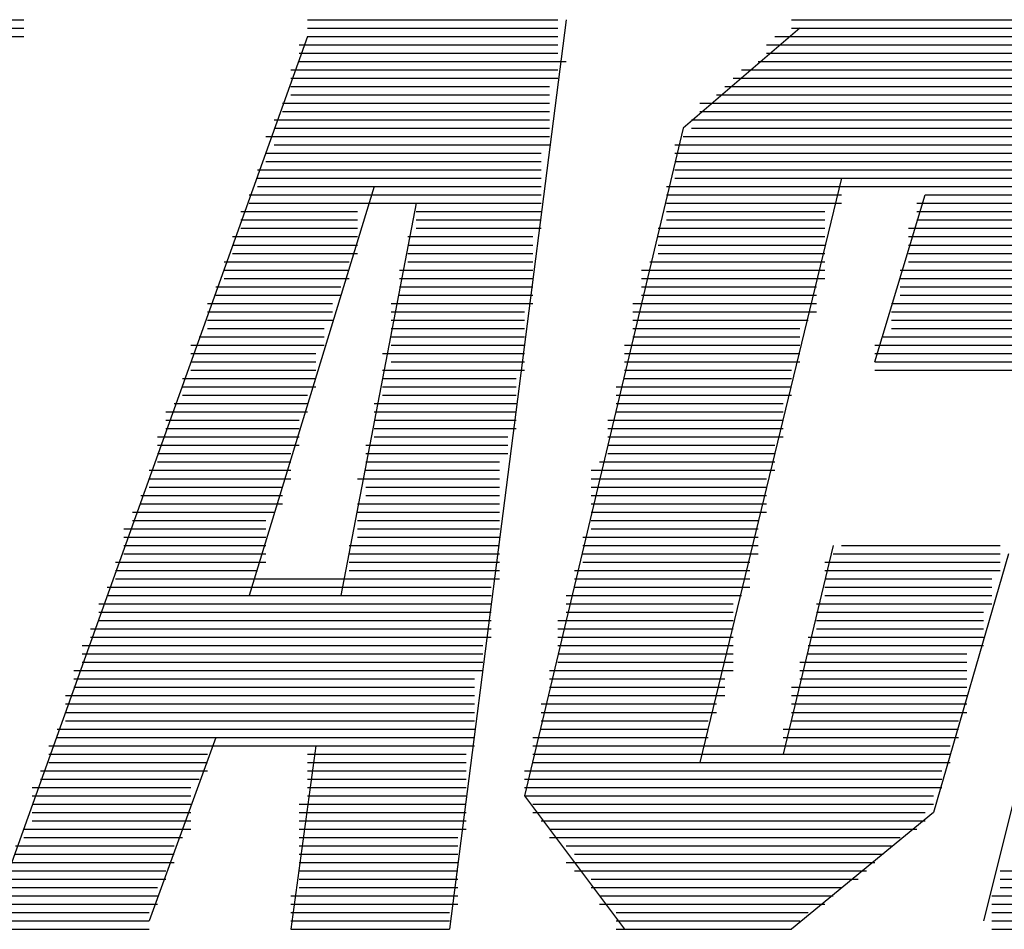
# Model space of a CAD drawing. Extents: x 11.9 to 28.1, y 10.8 to 21.2.
# Tile 23 of 56: x 16.377 to 16.495, y 17.171 to 17.28. Entities that reach past the tile are written whole.
import ezdxf

# ---------------------------------------------------------------- set-up
doc = ezdxf.new("R2010")
doc.units = 0
doc.layers.add('ASSYDWGTOP_pho', color=1, linetype='CONTINUOUS')

msp = doc.modelspace()

# ---------------------------------------------------------------- linework, layer by layer
at = {"layer": 'ASSYDWGTOP_pho'}
for points in [[(16.353, 17.28), (16.377, 17.28)], [(16.353, 17.28), (16.377, 17.28)], [(16.411, 17.28), (16.441, 17.28)], [(16.411, 17.28), (16.441, 17.28)], [(16.442, 17.28), (16.428, 17.171)], [(16.442, 17.28), (16.428, 17.171)], [(16.469, 17.28), (16.497, 17.28)], [(16.469, 17.28), (16.497, 17.28)], [(16.519, 17.28), (16.492, 17.172)], [(16.519, 17.28), (16.492, 17.172)], [(16.353, 17.279), (16.377, 17.279)], [(16.353, 17.279), (16.377, 17.279)], [(16.411, 17.279), (16.441, 17.279)], [(16.411, 17.279), (16.441, 17.279)], [(16.47, 17.279), (16.456, 17.267)], [(16.47, 17.279), (16.456, 17.267)], [(16.469, 17.279), (16.498, 17.279)], [(16.469, 17.279), (16.498, 17.279)], [(16.353, 17.278), (16.377, 17.278)], [(16.353, 17.278), (16.377, 17.278)], [(16.411, 17.278), (16.373, 17.172)], [(16.411, 17.278), (16.373, 17.172)], [(16.411, 17.278), (16.441, 17.278)], [(16.411, 17.278), (16.441, 17.278)], [(16.411, 17.278), (16.441, 17.278)], [(16.411, 17.278), (16.441, 17.278)], [(16.467, 17.278), (16.499, 17.278)], [(16.467, 17.278), (16.499, 17.278)], [(16.468, 17.278), (16.499, 17.278)], [(16.468, 17.278), (16.499, 17.278)], [(16.41, 17.277), (16.441, 17.277)], [(16.41, 17.277), (16.441, 17.277)], [(16.466, 17.277), (16.5, 17.277)], [(16.466, 17.277), (16.5, 17.277)], [(16.41, 17.276), (16.441, 17.276)], [(16.41, 17.276), (16.441, 17.276)], [(16.466, 17.276), (16.501, 17.276)], [(16.466, 17.276), (16.501, 17.276)], [(16.41, 17.275), (16.442, 17.275)], [(16.41, 17.275), (16.442, 17.275)], [(16.465, 17.275), (16.501, 17.275)], [(16.465, 17.275), (16.501, 17.275)], [(16.409, 17.274), (16.441, 17.274)], [(16.409, 17.274), (16.441, 17.274)], [(16.409, 17.273), (16.441, 17.273)], [(16.409, 17.273), (16.441, 17.273)], [(16.41, 17.274), (16.441, 17.274)], [(16.41, 17.274), (16.441, 17.274)], [(16.462, 17.273), (16.502, 17.273)], [(16.462, 17.273), (16.502, 17.273)], [(16.463, 17.274), (16.501, 17.274)], [(16.463, 17.274), (16.501, 17.274)], [(16.464, 17.274), (16.501, 17.274)], [(16.464, 17.274), (16.501, 17.274)], [(16.409, 17.272), (16.44, 17.272)], [(16.409, 17.272), (16.44, 17.272)], [(16.461, 17.272), (16.502, 17.272)], [(16.461, 17.272), (16.502, 17.272)], [(16.409, 17.271), (16.44, 17.271)], [(16.409, 17.271), (16.44, 17.271)], [(16.46, 17.271), (16.503, 17.271)], [(16.46, 17.271), (16.503, 17.271)], [(16.408, 17.27), (16.44, 17.27)], [(16.408, 17.27), (16.44, 17.27)], [(16.408, 17.27), (16.44, 17.27)], [(16.408, 17.27), (16.44, 17.27)], [(16.458, 17.27), (16.504, 17.27)], [(16.458, 17.27), (16.504, 17.27)], [(16.459, 17.27), (16.504, 17.27)], [(16.459, 17.27), (16.504, 17.27)], [(16.408, 17.269), (16.44, 17.269)], [(16.408, 17.269), (16.44, 17.269)], [(16.458, 17.269), (16.504, 17.269)], [(16.458, 17.269), (16.504, 17.269)], [(16.407, 17.268), (16.44, 17.268)], [(16.407, 17.268), (16.44, 17.268)], [(16.407, 17.267), (16.44, 17.267)], [(16.407, 17.267), (16.44, 17.267)], [(16.456, 17.267), (16.437, 17.187)], [(16.456, 17.267), (16.437, 17.187)], [(16.457, 17.268), (16.505, 17.268)], [(16.457, 17.268), (16.505, 17.268)], [(16.457, 17.267), (16.506, 17.267)], [(16.457, 17.267), (16.506, 17.267)], [(16.406, 17.266), (16.44, 17.266)], [(16.406, 17.266), (16.44, 17.266)], [(16.407, 17.266), (16.44, 17.266)], [(16.407, 17.266), (16.44, 17.266)], [(16.456, 17.266), (16.506, 17.266)], [(16.456, 17.266), (16.506, 17.266)], [(16.456, 17.266), (16.506, 17.266)], [(16.456, 17.266), (16.506, 17.266)], [(16.407, 17.265), (16.44, 17.265)], [(16.407, 17.265), (16.44, 17.265)], [(16.455, 17.265), (16.506, 17.265)], [(16.455, 17.265), (16.506, 17.265)], [(16.406, 17.264), (16.439, 17.264)], [(16.406, 17.264), (16.439, 17.264)], [(16.455, 17.264), (16.506, 17.264)], [(16.455, 17.264), (16.506, 17.264)], [(16.406, 17.263), (16.439, 17.263)], [(16.406, 17.263), (16.439, 17.263)], [(16.455, 17.263), (16.506, 17.263)], [(16.455, 17.263), (16.506, 17.263)], [(16.405, 17.262), (16.439, 17.262)], [(16.405, 17.262), (16.439, 17.262)], [(16.406, 17.262), (16.439, 17.262)], [(16.406, 17.262), (16.439, 17.262)], [(16.455, 17.262), (16.505, 17.262)], [(16.455, 17.262), (16.505, 17.262)], [(16.455, 17.262), (16.505, 17.262)], [(16.455, 17.262), (16.505, 17.262)], [(16.419, 17.26), (16.404, 17.211)], [(16.419, 17.26), (16.404, 17.211)], [(16.405, 17.261), (16.439, 17.261)], [(16.405, 17.261), (16.439, 17.261)], [(16.405, 17.26), (16.439, 17.26)], [(16.405, 17.26), (16.439, 17.26)], [(16.454, 17.26), (16.504, 17.26)], [(16.454, 17.26), (16.504, 17.26)], [(16.455, 17.261), (16.505, 17.261)], [(16.455, 17.261), (16.505, 17.261)], [(16.475, 17.261), (16.458, 17.191)], [(16.475, 17.261), (16.458, 17.191)], [(16.404, 17.259), (16.439, 17.259)], [(16.404, 17.259), (16.439, 17.259)], [(16.454, 17.259), (16.475, 17.259)], [(16.454, 17.259), (16.475, 17.259)], [(16.479, 17.239), (16.485, 17.259)], [(16.479, 17.239), (16.485, 17.259)], [(16.485, 17.259), (16.504, 17.259)], [(16.485, 17.259), (16.504, 17.259)], [(16.404, 17.258), (16.417, 17.258)], [(16.404, 17.258), (16.439, 17.258)], [(16.404, 17.258), (16.417, 17.258)], [(16.404, 17.258), (16.439, 17.258)], [(16.424, 17.258), (16.415, 17.211)], [(16.424, 17.258), (16.415, 17.211)], [(16.424, 17.258), (16.439, 17.258)], [(16.424, 17.258), (16.439, 17.258)], [(16.454, 17.258), (16.473, 17.258)], [(16.454, 17.258), (16.475, 17.258)], [(16.454, 17.258), (16.473, 17.258)], [(16.454, 17.258), (16.475, 17.258)], [(16.484, 17.258), (16.504, 17.258)], [(16.484, 17.258), (16.504, 17.258)], [(16.484, 17.258), (16.504, 17.258)], [(16.484, 17.258), (16.504, 17.258)], [(16.403, 17.257), (16.417, 17.257)], [(16.403, 17.257), (16.417, 17.257)], [(16.424, 17.257), (16.439, 17.257)], [(16.424, 17.257), (16.439, 17.257)], [(16.454, 17.257), (16.473, 17.257)], [(16.454, 17.257), (16.473, 17.257)], [(16.484, 17.257), (16.504, 17.257)], [(16.484, 17.257), (16.504, 17.257)], [(16.403, 17.256), (16.417, 17.256)], [(16.403, 17.256), (16.417, 17.256)], [(16.424, 17.256), (16.439, 17.256)], [(16.424, 17.256), (16.439, 17.256)], [(16.454, 17.256), (16.473, 17.256)], [(16.454, 17.256), (16.473, 17.256)], [(16.484, 17.256), (16.504, 17.256)], [(16.484, 17.256), (16.504, 17.256)], [(16.402, 17.254), (16.417, 17.254)], [(16.402, 17.254), (16.417, 17.254)], [(16.402, 17.254), (16.417, 17.254)], [(16.402, 17.254), (16.417, 17.254)], [(16.403, 17.255), (16.417, 17.255)], [(16.403, 17.255), (16.417, 17.255)], [(16.423, 17.254), (16.438, 17.254)], [(16.423, 17.254), (16.438, 17.254)], [(16.423, 17.254), (16.438, 17.254)], [(16.423, 17.254), (16.438, 17.254)], [(16.424, 17.255), (16.439, 17.255)], [(16.424, 17.255), (16.439, 17.255)], [(16.453, 17.255), (16.473, 17.255)], [(16.453, 17.255), (16.473, 17.255)], [(16.453, 17.254), (16.473, 17.254)], [(16.453, 17.254), (16.473, 17.254)], [(16.453, 17.254), (16.473, 17.254)], [(16.453, 17.254), (16.473, 17.254)], [(16.483, 17.255), (16.503, 17.255)], [(16.483, 17.255), (16.503, 17.255)], [(16.483, 17.254), (16.503, 17.254)], [(16.483, 17.254), (16.503, 17.254)], [(16.483, 17.254), (16.503, 17.254)], [(16.483, 17.254), (16.503, 17.254)], [(16.402, 17.253), (16.417, 17.253)], [(16.402, 17.253), (16.417, 17.253)], [(16.423, 17.253), (16.438, 17.253)], [(16.423, 17.253), (16.438, 17.253)], [(16.453, 17.253), (16.473, 17.253)], [(16.453, 17.253), (16.473, 17.253)], [(16.483, 17.253), (16.503, 17.253)], [(16.483, 17.253), (16.503, 17.253)], [(16.402, 17.252), (16.417, 17.252)], [(16.402, 17.252), (16.417, 17.252)], [(16.423, 17.252), (16.438, 17.252)], [(16.423, 17.252), (16.438, 17.252)], [(16.453, 17.252), (16.473, 17.252)], [(16.453, 17.252), (16.473, 17.252)], [(16.483, 17.252), (16.503, 17.252)], [(16.483, 17.252), (16.503, 17.252)], [(16.401, 17.251), (16.416, 17.251)], [(16.401, 17.251), (16.416, 17.251)], [(16.423, 17.251), (16.438, 17.251)], [(16.423, 17.251), (16.438, 17.251)], [(16.452, 17.251), (16.473, 17.251)], [(16.452, 17.251), (16.473, 17.251)], [(16.483, 17.251), (16.502, 17.251)], [(16.483, 17.251), (16.502, 17.251)], [(16.401, 17.25), (16.416, 17.25)], [(16.401, 17.25), (16.416, 17.25)], [(16.401, 17.25), (16.416, 17.25)], [(16.401, 17.25), (16.416, 17.25)], [(16.422, 17.25), (16.438, 17.25)], [(16.422, 17.25), (16.438, 17.25)], [(16.423, 17.25), (16.438, 17.25)], [(16.423, 17.25), (16.438, 17.25)], [(16.451, 17.25), (16.473, 17.25)], [(16.451, 17.25), (16.473, 17.25)], [(16.452, 17.25), (16.473, 17.25)], [(16.452, 17.25), (16.473, 17.25)], [(16.482, 17.25), (16.501, 17.25)], [(16.482, 17.25), (16.502, 17.25)], [(16.482, 17.25), (16.501, 17.25)], [(16.482, 17.25), (16.502, 17.25)], [(16.401, 17.249), (16.416, 17.249)], [(16.401, 17.249), (16.416, 17.249)], [(16.422, 17.249), (16.438, 17.249)], [(16.422, 17.249), (16.438, 17.249)], [(16.451, 17.249), (16.473, 17.249)], [(16.451, 17.249), (16.473, 17.249)], [(16.482, 17.249), (16.501, 17.249)], [(16.482, 17.249), (16.501, 17.249)], [(16.4, 17.248), (16.415, 17.248)], [(16.4, 17.248), (16.415, 17.248)], [(16.4, 17.247), (16.415, 17.247)], [(16.4, 17.247), (16.415, 17.247)], [(16.422, 17.248), (16.438, 17.248)], [(16.422, 17.248), (16.438, 17.248)], [(16.422, 17.247), (16.438, 17.247)], [(16.422, 17.247), (16.438, 17.247)], [(16.451, 17.248), (16.472, 17.248)], [(16.451, 17.248), (16.472, 17.248)], [(16.451, 17.247), (16.472, 17.247)], [(16.451, 17.247), (16.472, 17.247)], [(16.482, 17.248), (16.501, 17.248)], [(16.482, 17.248), (16.501, 17.248)], [(16.482, 17.247), (16.501, 17.247)], [(16.482, 17.247), (16.501, 17.247)], [(16.399, 17.246), (16.414, 17.246)], [(16.399, 17.246), (16.414, 17.246)], [(16.4, 17.246), (16.414, 17.246)], [(16.4, 17.246), (16.414, 17.246)], [(16.421, 17.246), (16.437, 17.246)], [(16.421, 17.246), (16.437, 17.246)], [(16.422, 17.246), (16.438, 17.246)], [(16.422, 17.246), (16.438, 17.246)], [(16.45, 17.246), (16.472, 17.246)], [(16.45, 17.246), (16.472, 17.246)], [(16.451, 17.246), (16.472, 17.246)], [(16.451, 17.246), (16.472, 17.246)], [(16.481, 17.246), (16.501, 17.246)], [(16.481, 17.246), (16.501, 17.246)], [(16.481, 17.246), (16.501, 17.246)], [(16.481, 17.246), (16.501, 17.246)], [(16.399, 17.245), (16.414, 17.245)], [(16.399, 17.245), (16.414, 17.245)], [(16.421, 17.245), (16.437, 17.245)], [(16.421, 17.245), (16.437, 17.245)], [(16.45, 17.245), (16.472, 17.245)], [(16.45, 17.245), (16.472, 17.245)], [(16.481, 17.245), (16.501, 17.245)], [(16.481, 17.245), (16.501, 17.245)], [(16.399, 17.244), (16.414, 17.244)], [(16.399, 17.244), (16.414, 17.244)], [(16.421, 17.244), (16.437, 17.244)], [(16.421, 17.244), (16.437, 17.244)], [(16.45, 17.244), (16.471, 17.244)], [(16.45, 17.244), (16.471, 17.244)], [(16.481, 17.244), (16.501, 17.244)], [(16.481, 17.244), (16.501, 17.244)], [(16.399, 17.243), (16.413, 17.243)], [(16.399, 17.243), (16.413, 17.243)], [(16.421, 17.243), (16.437, 17.243)], [(16.421, 17.243), (16.437, 17.243)], [(16.45, 17.243), (16.47, 17.243)], [(16.45, 17.243), (16.47, 17.243)], [(16.481, 17.243), (16.501, 17.243)], [(16.481, 17.243), (16.501, 17.243)], [(16.397, 17.241), (16.413, 17.241)], [(16.397, 17.241), (16.413, 17.241)], [(16.398, 17.242), (16.413, 17.242)], [(16.398, 17.242), (16.413, 17.242)], [(16.398, 17.242), (16.413, 17.242)], [(16.398, 17.242), (16.413, 17.242)], [(16.421, 17.242), (16.437, 17.242)], [(16.421, 17.242), (16.437, 17.242)], [(16.421, 17.242), (16.437, 17.242)], [(16.421, 17.242), (16.437, 17.242)], [(16.421, 17.241), (16.437, 17.241)], [(16.421, 17.241), (16.437, 17.241)], [(16.449, 17.241), (16.47, 17.241)], [(16.449, 17.241), (16.47, 17.241)], [(16.45, 17.242), (16.47, 17.242)], [(16.45, 17.242), (16.47, 17.242)], [(16.45, 17.242), (16.47, 17.242)], [(16.45, 17.242), (16.47, 17.242)], [(16.479, 17.241), (16.5, 17.241)], [(16.479, 17.241), (16.5, 17.241)], [(16.48, 17.242), (16.5, 17.242)], [(16.48, 17.242), (16.501, 17.242)], [(16.48, 17.242), (16.5, 17.242)], [(16.48, 17.242), (16.501, 17.242)], [(16.397, 17.24), (16.412, 17.24)], [(16.397, 17.24), (16.412, 17.24)], [(16.42, 17.24), (16.437, 17.24)], [(16.42, 17.24), (16.437, 17.24)], [(16.449, 17.24), (16.47, 17.24)], [(16.449, 17.24), (16.47, 17.24)], [(16.479, 17.24), (16.5, 17.24)], [(16.479, 17.24), (16.5, 17.24)], [(16.397, 17.239), (16.412, 17.239)], [(16.397, 17.239), (16.412, 17.239)], [(16.421, 17.239), (16.437, 17.239)], [(16.421, 17.239), (16.437, 17.239)], [(16.449, 17.239), (16.47, 17.239)], [(16.449, 17.239), (16.47, 17.239)], [(16.479, 17.239), (16.5, 17.239)], [(16.479, 17.239), (16.5, 17.239)], [(16.397, 17.238), (16.412, 17.238)], [(16.397, 17.238), (16.412, 17.238)], [(16.397, 17.238), (16.412, 17.238)], [(16.397, 17.238), (16.412, 17.238)], [(16.42, 17.238), (16.437, 17.238)], [(16.42, 17.238), (16.437, 17.238)], [(16.42, 17.238), (16.437, 17.238)], [(16.42, 17.238), (16.437, 17.238)], [(16.449, 17.238), (16.469, 17.238)], [(16.449, 17.238), (16.469, 17.238)], [(16.449, 17.238), (16.469, 17.238)], [(16.449, 17.238), (16.469, 17.238)], [(16.479, 17.238), (16.5, 17.238)], [(16.479, 17.238), (16.5, 17.238)], [(16.396, 17.237), (16.412, 17.237)], [(16.396, 17.237), (16.412, 17.237)], [(16.42, 17.237), (16.436, 17.237)], [(16.42, 17.237), (16.436, 17.237)], [(16.449, 17.237), (16.469, 17.237)], [(16.449, 17.237), (16.469, 17.237)], [(16.396, 17.236), (16.412, 17.236)], [(16.396, 17.236), (16.412, 17.236)], [(16.42, 17.236), (16.436, 17.236)], [(16.42, 17.236), (16.436, 17.236)], [(16.448, 17.236), (16.469, 17.236)], [(16.448, 17.236), (16.469, 17.236)], [(16.395, 17.234), (16.411, 17.234)], [(16.395, 17.234), (16.411, 17.234)], [(16.395, 17.234), (16.411, 17.234)], [(16.395, 17.234), (16.411, 17.234)], [(16.396, 17.235), (16.411, 17.235)], [(16.396, 17.235), (16.411, 17.235)], [(16.419, 17.234), (16.436, 17.234)], [(16.419, 17.234), (16.436, 17.234)], [(16.42, 17.235), (16.436, 17.235)], [(16.42, 17.235), (16.436, 17.235)], [(16.42, 17.234), (16.436, 17.234)], [(16.42, 17.234), (16.436, 17.234)], [(16.448, 17.235), (16.469, 17.235)], [(16.448, 17.235), (16.469, 17.235)], [(16.448, 17.234), (16.468, 17.234)], [(16.448, 17.234), (16.468, 17.234)], [(16.448, 17.234), (16.468, 17.234)], [(16.448, 17.234), (16.468, 17.234)], [(16.394, 17.233), (16.411, 17.233)], [(16.394, 17.233), (16.411, 17.233)], [(16.419, 17.233), (16.436, 17.233)], [(16.419, 17.233), (16.436, 17.233)], [(16.448, 17.233), (16.468, 17.233)], [(16.448, 17.233), (16.468, 17.233)], [(16.394, 17.232), (16.41, 17.232)], [(16.394, 17.232), (16.41, 17.232)], [(16.419, 17.232), (16.436, 17.232)], [(16.419, 17.232), (16.436, 17.232)], [(16.447, 17.232), (16.468, 17.232)], [(16.447, 17.232), (16.468, 17.232)], [(16.394, 17.231), (16.41, 17.231)], [(16.394, 17.231), (16.41, 17.231)], [(16.419, 17.231), (16.436, 17.231)], [(16.419, 17.231), (16.436, 17.231)], [(16.447, 17.231), (16.468, 17.231)], [(16.447, 17.231), (16.468, 17.231)], [(16.393, 17.23), (16.41, 17.23)], [(16.393, 17.23), (16.41, 17.23)], [(16.393, 17.23), (16.41, 17.23)], [(16.393, 17.23), (16.41, 17.23)], [(16.419, 17.23), (16.435, 17.23)], [(16.419, 17.23), (16.435, 17.23)], [(16.419, 17.23), (16.435, 17.23)], [(16.419, 17.23), (16.435, 17.23)], [(16.447, 17.23), (16.467, 17.23)], [(16.447, 17.23), (16.468, 17.23)], [(16.447, 17.23), (16.467, 17.23)], [(16.447, 17.23), (16.468, 17.23)], [(16.393, 17.229), (16.41, 17.229)], [(16.393, 17.229), (16.41, 17.229)], [(16.418, 17.229), (16.435, 17.229)], [(16.418, 17.229), (16.435, 17.229)], [(16.447, 17.229), (16.467, 17.229)], [(16.447, 17.229), (16.467, 17.229)], [(16.393, 17.228), (16.409, 17.228)], [(16.393, 17.228), (16.409, 17.228)], [(16.393, 17.227), (16.409, 17.227)], [(16.393, 17.227), (16.409, 17.227)], [(16.418, 17.228), (16.435, 17.228)], [(16.418, 17.228), (16.435, 17.228)], [(16.418, 17.227), (16.434, 17.227)], [(16.418, 17.227), (16.434, 17.227)], [(16.446, 17.227), (16.467, 17.227)], [(16.446, 17.227), (16.467, 17.227)], [(16.447, 17.228), (16.467, 17.228)], [(16.447, 17.228), (16.467, 17.228)], [(16.392, 17.226), (16.409, 17.226)], [(16.392, 17.226), (16.409, 17.226)], [(16.393, 17.226), (16.409, 17.226)], [(16.393, 17.226), (16.409, 17.226)], [(16.418, 17.226), (16.434, 17.226)], [(16.418, 17.226), (16.434, 17.226)], [(16.418, 17.226), (16.434, 17.226)], [(16.418, 17.226), (16.434, 17.226)], [(16.445, 17.226), (16.467, 17.226)], [(16.445, 17.226), (16.467, 17.226)], [(16.446, 17.226), (16.467, 17.226)], [(16.446, 17.226), (16.467, 17.226)], [(16.392, 17.225), (16.409, 17.225)], [(16.392, 17.225), (16.409, 17.225)], [(16.417, 17.225), (16.434, 17.225)], [(16.417, 17.225), (16.434, 17.225)], [(16.445, 17.225), (16.466, 17.225)], [(16.445, 17.225), (16.466, 17.225)], [(16.392, 17.224), (16.408, 17.224)], [(16.392, 17.224), (16.408, 17.224)], [(16.418, 17.224), (16.434, 17.224)], [(16.418, 17.224), (16.434, 17.224)], [(16.445, 17.224), (16.466, 17.224)], [(16.445, 17.224), (16.466, 17.224)], [(16.391, 17.223), (16.408, 17.223)], [(16.391, 17.223), (16.408, 17.223)], [(16.418, 17.223), (16.434, 17.223)], [(16.418, 17.223), (16.434, 17.223)], [(16.445, 17.223), (16.466, 17.223)], [(16.445, 17.223), (16.466, 17.223)], [(16.39, 17.221), (16.407, 17.221)], [(16.39, 17.221), (16.407, 17.221)], [(16.391, 17.222), (16.407, 17.222)], [(16.391, 17.222), (16.408, 17.222)], [(16.391, 17.222), (16.407, 17.222)], [(16.391, 17.222), (16.408, 17.222)], [(16.417, 17.222), (16.434, 17.222)], [(16.417, 17.222), (16.434, 17.222)], [(16.417, 17.222), (16.434, 17.222)], [(16.417, 17.222), (16.434, 17.222)], [(16.417, 17.221), (16.434, 17.221)], [(16.417, 17.221), (16.434, 17.221)], [(16.445, 17.222), (16.466, 17.222)], [(16.445, 17.222), (16.466, 17.222)], [(16.445, 17.222), (16.466, 17.222)], [(16.445, 17.222), (16.466, 17.222)], [(16.445, 17.221), (16.466, 17.221)], [(16.445, 17.221), (16.466, 17.221)], [(16.39, 17.22), (16.406, 17.22)], [(16.39, 17.22), (16.406, 17.22)], [(16.417, 17.22), (16.434, 17.22)], [(16.417, 17.22), (16.434, 17.22)], [(16.445, 17.22), (16.465, 17.22)], [(16.445, 17.22), (16.465, 17.22)], [(16.389, 17.219), (16.406, 17.219)], [(16.389, 17.219), (16.406, 17.219)], [(16.417, 17.219), (16.434, 17.219)], [(16.417, 17.219), (16.434, 17.219)], [(16.445, 17.219), (16.465, 17.219)], [(16.445, 17.219), (16.465, 17.219)], [(16.389, 17.218), (16.406, 17.218)], [(16.389, 17.218), (16.406, 17.218)], [(16.39, 17.218), (16.406, 17.218)], [(16.39, 17.218), (16.406, 17.218)], [(16.417, 17.218), (16.434, 17.218)], [(16.417, 17.218), (16.434, 17.218)], [(16.417, 17.218), (16.434, 17.218)], [(16.417, 17.218), (16.434, 17.218)], [(16.444, 17.218), (16.465, 17.218)], [(16.444, 17.218), (16.465, 17.218)], [(16.444, 17.218), (16.465, 17.218)], [(16.444, 17.218), (16.465, 17.218)], [(16.389, 17.217), (16.406, 17.217)], [(16.389, 17.217), (16.406, 17.217)], [(16.416, 17.217), (16.434, 17.217)], [(16.416, 17.217), (16.434, 17.217)], [(16.444, 17.217), (16.465, 17.217)], [(16.444, 17.217), (16.465, 17.217)], [(16.474, 17.217), (16.468, 17.192)], [(16.474, 17.217), (16.468, 17.192)], [(16.475, 17.217), (16.494, 17.217)], [(16.475, 17.217), (16.494, 17.217)], [(16.389, 17.216), (16.406, 17.216)], [(16.389, 17.216), (16.406, 17.216)], [(16.416, 17.216), (16.434, 17.216)], [(16.416, 17.216), (16.434, 17.216)], [(16.444, 17.216), (16.465, 17.216)], [(16.444, 17.216), (16.465, 17.216)], [(16.474, 17.216), (16.494, 17.216)], [(16.474, 17.216), (16.494, 17.216)], [(16.495, 17.216), (16.486, 17.185)], [(16.495, 17.216), (16.486, 17.185)], [(16.388, 17.215), (16.406, 17.215)], [(16.388, 17.215), (16.406, 17.215)], [(16.388, 17.214), (16.405, 17.214)], [(16.388, 17.214), (16.405, 17.214)], [(16.388, 17.214), (16.405, 17.214)], [(16.388, 17.214), (16.405, 17.214)], [(16.416, 17.215), (16.434, 17.215)], [(16.416, 17.215), (16.434, 17.215)], [(16.416, 17.214), (16.434, 17.214)], [(16.416, 17.214), (16.434, 17.214)], [(16.416, 17.214), (16.434, 17.214)], [(16.416, 17.214), (16.434, 17.214)], [(16.443, 17.214), (16.464, 17.214)], [(16.443, 17.214), (16.464, 17.214)], [(16.443, 17.214), (16.464, 17.214)], [(16.443, 17.214), (16.464, 17.214)], [(16.444, 17.215), (16.464, 17.215)], [(16.444, 17.215), (16.464, 17.215)], [(16.473, 17.215), (16.494, 17.215)], [(16.473, 17.215), (16.494, 17.215)], [(16.473, 17.214), (16.494, 17.214)], [(16.473, 17.214), (16.494, 17.214)], [(16.473, 17.214), (16.494, 17.214)], [(16.473, 17.214), (16.494, 17.214)], [(16.388, 17.213), (16.434, 17.213)], [(16.388, 17.213), (16.434, 17.213)], [(16.443, 17.213), (16.464, 17.213)], [(16.443, 17.213), (16.464, 17.213)], [(16.473, 17.213), (16.493, 17.213)], [(16.473, 17.213), (16.493, 17.213)], [(16.387, 17.212), (16.433, 17.212)], [(16.387, 17.212), (16.433, 17.212)], [(16.443, 17.212), (16.464, 17.212)], [(16.443, 17.212), (16.464, 17.212)], [(16.473, 17.212), (16.493, 17.212)], [(16.473, 17.212), (16.493, 17.212)], [(16.387, 17.211), (16.433, 17.211)], [(16.387, 17.211), (16.433, 17.211)], [(16.442, 17.211), (16.463, 17.211)], [(16.442, 17.211), (16.463, 17.211)], [(16.473, 17.211), (16.493, 17.211)], [(16.473, 17.211), (16.493, 17.211)], [(16.386, 17.21), (16.433, 17.21)], [(16.386, 17.21), (16.433, 17.21)], [(16.386, 17.21), (16.433, 17.21)], [(16.386, 17.21), (16.433, 17.21)], [(16.442, 17.21), (16.462, 17.21)], [(16.442, 17.21), (16.462, 17.21)], [(16.442, 17.21), (16.462, 17.21)], [(16.442, 17.21), (16.462, 17.21)], [(16.472, 17.21), (16.493, 17.21)], [(16.472, 17.21), (16.493, 17.21)], [(16.473, 17.21), (16.493, 17.21)], [(16.473, 17.21), (16.493, 17.21)], [(16.386, 17.209), (16.433, 17.209)], [(16.386, 17.209), (16.433, 17.209)], [(16.386, 17.208), (16.433, 17.208)], [(16.386, 17.208), (16.433, 17.208)], [(16.441, 17.208), (16.462, 17.208)], [(16.441, 17.208), (16.462, 17.208)], [(16.442, 17.209), (16.462, 17.209)], [(16.442, 17.209), (16.462, 17.209)], [(16.472, 17.209), (16.492, 17.209)], [(16.472, 17.209), (16.492, 17.209)], [(16.472, 17.208), (16.492, 17.208)], [(16.472, 17.208), (16.492, 17.208)], [(16.385, 17.207), (16.433, 17.207)], [(16.385, 17.207), (16.433, 17.207)], [(16.441, 17.207), (16.462, 17.207)], [(16.441, 17.207), (16.462, 17.207)], [(16.472, 17.207), (16.492, 17.207)], [(16.472, 17.207), (16.492, 17.207)], [(16.385, 17.206), (16.432, 17.206)], [(16.385, 17.206), (16.433, 17.206)], [(16.385, 17.206), (16.432, 17.206)], [(16.385, 17.206), (16.433, 17.206)], [(16.441, 17.206), (16.462, 17.206)], [(16.441, 17.206), (16.462, 17.206)], [(16.441, 17.206), (16.462, 17.206)], [(16.441, 17.206), (16.462, 17.206)], [(16.471, 17.206), (16.492, 17.206)], [(16.471, 17.206), (16.492, 17.206)], [(16.471, 17.206), (16.492, 17.206)], [(16.471, 17.206), (16.492, 17.206)], [(16.384, 17.205), (16.432, 17.205)], [(16.384, 17.205), (16.432, 17.205)], [(16.441, 17.205), (16.462, 17.205)], [(16.441, 17.205), (16.462, 17.205)], [(16.471, 17.205), (16.492, 17.205)], [(16.471, 17.205), (16.492, 17.205)], [(16.384, 17.204), (16.432, 17.204)], [(16.384, 17.204), (16.432, 17.204)], [(16.441, 17.204), (16.462, 17.204)], [(16.441, 17.204), (16.462, 17.204)], [(16.471, 17.204), (16.49, 17.204)], [(16.471, 17.204), (16.49, 17.204)], [(16.384, 17.203), (16.432, 17.203)], [(16.384, 17.203), (16.432, 17.203)], [(16.441, 17.203), (16.462, 17.203)], [(16.441, 17.203), (16.462, 17.203)], [(16.47, 17.203), (16.49, 17.203)], [(16.47, 17.203), (16.49, 17.203)], [(16.383, 17.202), (16.432, 17.202)], [(16.383, 17.202), (16.432, 17.202)], [(16.383, 17.202), (16.432, 17.202)], [(16.383, 17.202), (16.432, 17.202)], [(16.383, 17.201), (16.431, 17.201)], [(16.383, 17.201), (16.431, 17.201)], [(16.44, 17.202), (16.461, 17.202)], [(16.44, 17.202), (16.462, 17.202)], [(16.44, 17.202), (16.461, 17.202)], [(16.44, 17.202), (16.462, 17.202)], [(16.44, 17.201), (16.461, 17.201)], [(16.44, 17.201), (16.461, 17.201)], [(16.47, 17.202), (16.49, 17.202)], [(16.47, 17.202), (16.49, 17.202)], [(16.47, 17.202), (16.49, 17.202)], [(16.47, 17.202), (16.49, 17.202)], [(16.47, 17.201), (16.49, 17.201)], [(16.47, 17.201), (16.49, 17.201)], [(16.383, 17.2), (16.431, 17.2)], [(16.383, 17.2), (16.431, 17.2)], [(16.44, 17.2), (16.461, 17.2)], [(16.44, 17.2), (16.461, 17.2)], [(16.469, 17.2), (16.49, 17.2)], [(16.469, 17.2), (16.49, 17.2)], [(16.382, 17.199), (16.431, 17.199)], [(16.382, 17.199), (16.431, 17.199)], [(16.44, 17.199), (16.461, 17.199)], [(16.44, 17.199), (16.461, 17.199)], [(16.469, 17.199), (16.49, 17.199)], [(16.469, 17.199), (16.49, 17.199)], [(16.382, 17.198), (16.431, 17.198)], [(16.382, 17.198), (16.431, 17.198)], [(16.382, 17.198), (16.431, 17.198)], [(16.382, 17.198), (16.431, 17.198)], [(16.439, 17.198), (16.46, 17.198)], [(16.439, 17.198), (16.46, 17.198)], [(16.44, 17.198), (16.46, 17.198)], [(16.44, 17.198), (16.46, 17.198)], [(16.469, 17.198), (16.49, 17.198)], [(16.469, 17.198), (16.49, 17.198)], [(16.469, 17.198), (16.49, 17.198)], [(16.469, 17.198), (16.49, 17.198)], [(16.382, 17.197), (16.431, 17.197)], [(16.382, 17.197), (16.431, 17.197)], [(16.439, 17.197), (16.46, 17.197)], [(16.439, 17.197), (16.46, 17.197)], [(16.469, 17.197), (16.49, 17.197)], [(16.469, 17.197), (16.49, 17.197)], [(16.381, 17.195), (16.431, 17.195)], [(16.381, 17.195), (16.431, 17.195)], [(16.382, 17.196), (16.431, 17.196)], [(16.382, 17.196), (16.431, 17.196)], [(16.439, 17.196), (16.459, 17.196)], [(16.439, 17.196), (16.459, 17.196)], [(16.439, 17.195), (16.459, 17.195)], [(16.439, 17.195), (16.459, 17.195)], [(16.468, 17.195), (16.489, 17.195)], [(16.468, 17.195), (16.489, 17.195)], [(16.469, 17.196), (16.489, 17.196)], [(16.469, 17.196), (16.489, 17.196)], [(16.381, 17.194), (16.431, 17.194)], [(16.381, 17.194), (16.431, 17.194)], [(16.381, 17.194), (16.431, 17.194)], [(16.381, 17.194), (16.431, 17.194)], [(16.4, 17.194), (16.392, 17.172)], [(16.4, 17.194), (16.392, 17.172)], [(16.438, 17.194), (16.459, 17.194)], [(16.438, 17.194), (16.459, 17.194)], [(16.438, 17.194), (16.459, 17.194)], [(16.438, 17.194), (16.459, 17.194)], [(16.468, 17.194), (16.489, 17.194)], [(16.468, 17.194), (16.489, 17.194)], [(16.468, 17.194), (16.489, 17.194)], [(16.468, 17.194), (16.489, 17.194)], [(16.38, 17.193), (16.431, 17.193)], [(16.38, 17.193), (16.431, 17.193)], [(16.412, 17.193), (16.409, 17.171)], [(16.412, 17.193), (16.409, 17.171)], [(16.438, 17.193), (16.488, 17.193)], [(16.438, 17.193), (16.488, 17.193)], [(16.38, 17.192), (16.399, 17.192)], [(16.38, 17.192), (16.399, 17.192)], [(16.411, 17.192), (16.43, 17.192)], [(16.411, 17.192), (16.43, 17.192)], [(16.438, 17.192), (16.488, 17.192)], [(16.438, 17.192), (16.488, 17.192)], [(16.38, 17.191), (16.399, 17.191)], [(16.38, 17.191), (16.399, 17.191)], [(16.411, 17.191), (16.43, 17.191)], [(16.411, 17.191), (16.43, 17.191)], [(16.438, 17.191), (16.488, 17.191)], [(16.438, 17.191), (16.488, 17.191)], [(16.379, 17.19), (16.399, 17.19)], [(16.379, 17.19), (16.399, 17.19)], [(16.38, 17.19), (16.399, 17.19)], [(16.38, 17.19), (16.399, 17.19)], [(16.411, 17.19), (16.43, 17.19)], [(16.411, 17.19), (16.43, 17.19)], [(16.411, 17.19), (16.43, 17.19)], [(16.411, 17.19), (16.43, 17.19)], [(16.437, 17.19), (16.487, 17.19)], [(16.437, 17.19), (16.487, 17.19)], [(16.438, 17.19), (16.487, 17.19)], [(16.438, 17.19), (16.487, 17.19)], [(16.378, 17.188), (16.397, 17.188)], [(16.378, 17.188), (16.397, 17.188)], [(16.379, 17.189), (16.398, 17.189)], [(16.379, 17.189), (16.398, 17.189)], [(16.411, 17.189), (16.43, 17.189)], [(16.411, 17.189), (16.43, 17.189)], [(16.411, 17.188), (16.43, 17.188)], [(16.411, 17.188), (16.43, 17.188)], [(16.437, 17.189), (16.487, 17.189)], [(16.437, 17.189), (16.487, 17.189)], [(16.437, 17.188), (16.487, 17.188)], [(16.437, 17.188), (16.487, 17.188)], [(16.378, 17.187), (16.397, 17.187)], [(16.378, 17.187), (16.397, 17.187)], [(16.411, 17.187), (16.43, 17.187)], [(16.411, 17.187), (16.43, 17.187)], [(16.437, 17.187), (16.449, 17.171)], [(16.437, 17.187), (16.449, 17.171)], [(16.437, 17.187), (16.486, 17.187)], [(16.437, 17.187), (16.486, 17.187)], [(16.378, 17.186), (16.397, 17.186)], [(16.378, 17.186), (16.397, 17.186)], [(16.378, 17.186), (16.397, 17.186)], [(16.378, 17.186), (16.397, 17.186)], [(16.41, 17.186), (16.43, 17.186)], [(16.41, 17.186), (16.43, 17.186)], [(16.41, 17.186), (16.43, 17.186)], [(16.41, 17.186), (16.43, 17.186)], [(16.438, 17.186), (16.486, 17.186)], [(16.438, 17.186), (16.486, 17.186)], [(16.438, 17.186), (16.486, 17.186)], [(16.438, 17.186), (16.486, 17.186)], [(16.378, 17.185), (16.397, 17.185)], [(16.378, 17.185), (16.397, 17.185)], [(16.41, 17.185), (16.43, 17.185)], [(16.41, 17.185), (16.43, 17.185)], [(16.438, 17.185), (16.485, 17.185)], [(16.438, 17.185), (16.485, 17.185)], [(16.486, 17.185), (16.469, 17.171)], [(16.486, 17.185), (16.469, 17.171)], [(16.378, 17.184), (16.397, 17.184)], [(16.378, 17.184), (16.397, 17.184)], [(16.41, 17.184), (16.43, 17.184)], [(16.41, 17.184), (16.43, 17.184)], [(16.439, 17.184), (16.485, 17.184)], [(16.439, 17.184), (16.485, 17.184)], [(16.377, 17.183), (16.397, 17.183)], [(16.377, 17.183), (16.397, 17.183)], [(16.377, 17.182), (16.395, 17.182)], [(16.377, 17.182), (16.396, 17.182)], [(16.377, 17.182), (16.395, 17.182)], [(16.377, 17.182), (16.396, 17.182)], [(16.41, 17.183), (16.43, 17.183)], [(16.41, 17.183), (16.43, 17.183)], [(16.41, 17.182), (16.429, 17.182)], [(16.41, 17.182), (16.429, 17.182)], [(16.41, 17.182), (16.429, 17.182)], [(16.41, 17.182), (16.429, 17.182)], [(16.44, 17.183), (16.484, 17.183)], [(16.44, 17.183), (16.484, 17.183)], [(16.44, 17.182), (16.482, 17.182)], [(16.44, 17.182), (16.482, 17.182)], [(16.441, 17.182), (16.482, 17.182)], [(16.441, 17.182), (16.482, 17.182)], [(16.376, 17.181), (16.395, 17.181)], [(16.376, 17.181), (16.395, 17.181)], [(16.41, 17.181), (16.429, 17.181)], [(16.41, 17.181), (16.429, 17.181)], [(16.442, 17.181), (16.481, 17.181)], [(16.442, 17.181), (16.481, 17.181)], [(16.376, 17.18), (16.395, 17.18)], [(16.376, 17.18), (16.395, 17.18)], [(16.41, 17.18), (16.429, 17.18)], [(16.41, 17.18), (16.429, 17.18)], [(16.443, 17.18), (16.48, 17.18)], [(16.443, 17.18), (16.48, 17.18)], [(16.375, 17.179), (16.395, 17.179)], [(16.375, 17.179), (16.395, 17.179)], [(16.41, 17.179), (16.429, 17.179)], [(16.41, 17.179), (16.429, 17.179)], [(16.442, 17.179), (16.479, 17.179)], [(16.442, 17.179), (16.479, 17.179)], [(16.375, 17.178), (16.394, 17.178)], [(16.375, 17.178), (16.394, 17.178)], [(16.375, 17.178), (16.394, 17.178)], [(16.375, 17.178), (16.394, 17.178)], [(16.41, 17.178), (16.429, 17.178)], [(16.41, 17.178), (16.429, 17.178)], [(16.41, 17.178), (16.429, 17.178)], [(16.41, 17.178), (16.429, 17.178)], [(16.443, 17.178), (16.478, 17.178)], [(16.443, 17.178), (16.478, 17.178)], [(16.444, 17.178), (16.478, 17.178)], [(16.444, 17.178), (16.478, 17.178)], [(16.494, 17.178), (16.517, 17.178)], [(16.494, 17.178), (16.517, 17.178)], [(16.374, 17.177), (16.394, 17.177)], [(16.374, 17.177), (16.394, 17.177)], [(16.41, 17.177), (16.429, 17.177)], [(16.41, 17.177), (16.429, 17.177)], [(16.445, 17.177), (16.477, 17.177)], [(16.445, 17.177), (16.477, 17.177)], [(16.494, 17.177), (16.517, 17.177)], [(16.494, 17.177), (16.517, 17.177)], [(16.374, 17.176), (16.393, 17.176)], [(16.374, 17.176), (16.393, 17.176)], [(16.374, 17.175), (16.393, 17.175)], [(16.374, 17.175), (16.393, 17.175)], [(16.409, 17.175), (16.429, 17.175)], [(16.409, 17.175), (16.429, 17.175)], [(16.41, 17.176), (16.429, 17.176)], [(16.41, 17.176), (16.429, 17.176)], [(16.445, 17.176), (16.475, 17.176)], [(16.445, 17.176), (16.475, 17.176)], [(16.446, 17.175), (16.474, 17.175)], [(16.446, 17.175), (16.474, 17.175)], [(16.493, 17.175), (16.515, 17.175)], [(16.493, 17.175), (16.515, 17.175)], [(16.494, 17.176), (16.516, 17.176)], [(16.494, 17.176), (16.516, 17.176)], [(16.374, 17.174), (16.393, 17.174)], [(16.374, 17.174), (16.393, 17.174)], [(16.374, 17.174), (16.393, 17.174)], [(16.374, 17.174), (16.393, 17.174)], [(16.409, 17.174), (16.428, 17.174)], [(16.409, 17.174), (16.429, 17.174)], [(16.409, 17.174), (16.428, 17.174)], [(16.409, 17.174), (16.429, 17.174)], [(16.446, 17.174), (16.473, 17.174)], [(16.446, 17.174), (16.473, 17.174)], [(16.447, 17.174), (16.472, 17.174)], [(16.447, 17.174), (16.472, 17.174)], [(16.493, 17.174), (16.515, 17.174)], [(16.493, 17.174), (16.515, 17.174)], [(16.493, 17.174), (16.515, 17.174)], [(16.493, 17.174), (16.515, 17.174)], [(16.373, 17.173), (16.392, 17.173)], [(16.373, 17.173), (16.392, 17.173)], [(16.409, 17.173), (16.428, 17.173)], [(16.409, 17.173), (16.428, 17.173)], [(16.448, 17.173), (16.471, 17.173)], [(16.448, 17.173), (16.471, 17.173)], [(16.493, 17.173), (16.515, 17.173)], [(16.493, 17.173), (16.515, 17.173)], [(16.373, 17.172), (16.392, 17.172)], [(16.373, 17.172), (16.392, 17.172)], [(16.409, 17.172), (16.428, 17.172)], [(16.409, 17.172), (16.428, 17.172)], [(16.448, 17.172), (16.47, 17.172)], [(16.448, 17.172), (16.47, 17.172)], [(16.493, 17.172), (16.515, 17.172)], [(16.493, 17.172), (16.515, 17.172)], [(16.373, 17.171), (16.392, 17.171)], [(16.373, 17.171), (16.392, 17.171)], [(16.409, 17.171), (16.428, 17.171)], [(16.409, 17.171), (16.428, 17.171)], [(16.448, 17.171), (16.469, 17.171)], [(16.448, 17.171), (16.469, 17.171)], [(16.493, 17.171), (16.515, 17.171)], [(16.493, 17.171), (16.515, 17.171)]]:
    msp.add_lwpolyline(points, dxfattribs=at)

doc.saveas('drawing.dxf')
